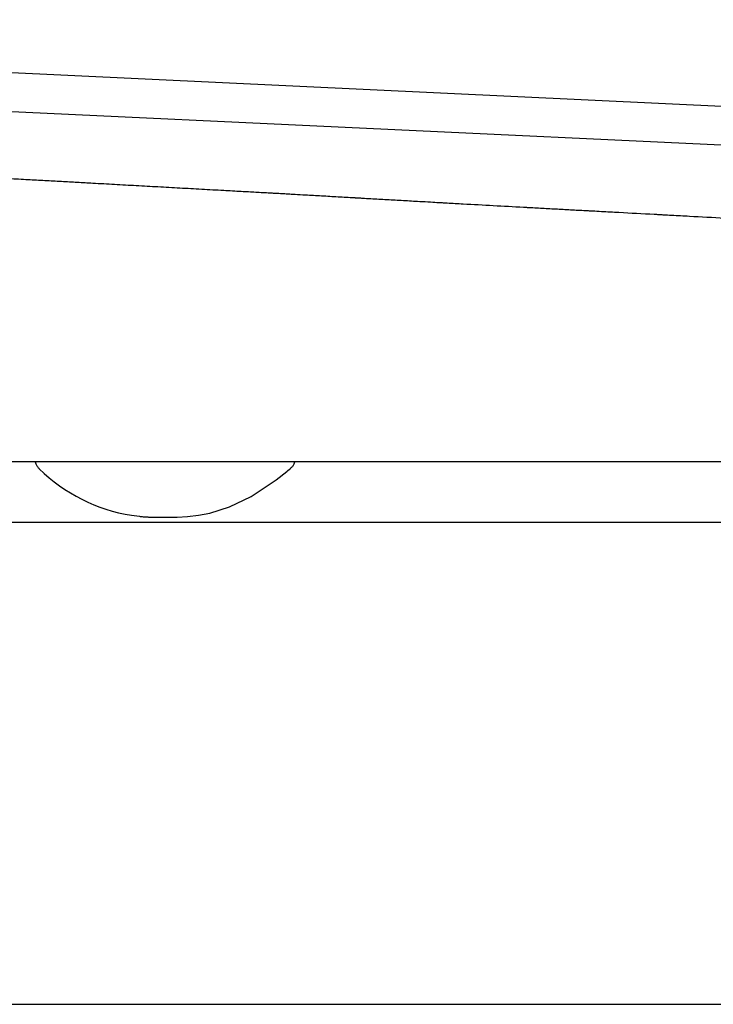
# Model space of a CAD drawing. Header units: millimetres. Extents: x 1143.675 to 1144.225, y 838.048 to 838.49.
# Tile 1 of 2: x 1143.927 to 1144, y 838.388 to 838.49. Entities that reach past the tile are written whole.
import ezdxf

# ---------------------------------------------------------------- set-up
doc = ezdxf.new("R2010")
doc.units = ezdxf.units.MM
doc.layers.add('SANINDUSA', color=3, linetype='Continuous')

msp = doc.modelspace()

# ---------------------------------------------------------------- linework, layer by layer
at = {"layer": 'SANINDUSA'}
for p, q in [((1144.217284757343, 838.4712105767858), (1143.808921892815, 838.4904684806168)), ((1143.817058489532, 838.486080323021), (1144.212033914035, 838.4674537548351)), ((1144.157525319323, 838.4444052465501), (1143.871661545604, 838.4444052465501)), ((1143.939120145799, 838.4388345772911), (1143.9399494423, 838.4387301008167)), ((1143.860301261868, 838.438134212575), (1144.174133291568, 838.438134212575)), ((1143.868878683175, 838.387890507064), (1144.165555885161, 838.387890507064))]:
    msp.add_line(p, q, dxfattribs=at)
at = {"layer": 'SANINDUSA', "flags": 128}
msp.add_lwpolyline([(1143.941972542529, 838.4386428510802), (1143.942403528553, 838.4386392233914), (1143.942436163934, 838.4386390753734), (1143.942450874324, 838.4386390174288), (1143.942454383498, 838.4386390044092), (1143.942454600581, 838.4386390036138), (1143.94245465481, 838.4386390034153), (1143.942454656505, 838.4386390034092), (1143.942454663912, 838.4386390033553), (1143.943866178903, 838.4386573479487), (1143.944970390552, 838.4387225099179), (1143.946106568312, 838.4388524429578), (1143.947273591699, 838.4390697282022), (1143.949321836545, 838.4397023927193), (1143.951578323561, 838.4408007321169), (1143.95419672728, 838.4425478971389), (1143.955303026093, 838.4434155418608), (1143.955374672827, 838.4434741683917), (1143.955383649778, 838.4434815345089), (1143.95538589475, 838.4434833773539), (1143.955387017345, 838.443484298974), (1143.955387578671, 838.4434847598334), (1143.955387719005, 838.4434848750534), (1143.955387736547, 838.4434848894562), (1143.955387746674, 838.443484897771), (1143.955590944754, 838.4436480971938), (1143.955687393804, 838.4437181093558), (1143.955687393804, 838.4437181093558)], dxfattribs=at)
at = {"layer": 'SANINDUSA'}
msp.add_arc((1143.941885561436, 838.4562937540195), 0.01767683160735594, 225.5382023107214, 260.9995079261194, dxfattribs=at)
for points, knots in [([(1143.926368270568, 838.4739296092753), (1143.926695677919, 838.4739115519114), (1143.927349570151, 838.4738754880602), (1143.92800599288, 838.4738392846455), (1143.928333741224, 838.4738212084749)], [0, 0, 0, 0, 0.5007053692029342, 1, 1, 1, 1]), ([(1143.928333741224, 838.4738212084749), (1143.928920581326, 838.4737888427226), (1143.930076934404, 838.4737250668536), (1143.931788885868, 838.4736306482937), (1143.933451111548, 838.4735389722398), (1143.93454429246, 838.4734786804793), (1143.935082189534, 838.4734490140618)], [0, 0, 0, 0, 0.2615770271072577, 0.5154306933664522, 0.7615688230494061, 1, 1, 1, 1]), ([(1143.935082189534, 838.4734490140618), (1143.935461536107, 838.4734280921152), (1143.936214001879, 838.4733865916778), (1143.936967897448, 838.4733450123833), (1143.937341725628, 838.4733243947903)], [0, 0, 0, 0, 0.5041379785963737, 1, 1, 1, 1]), ([(1143.937341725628, 838.4733243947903), (1143.937721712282, 838.4733034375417), (1143.938475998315, 838.4732618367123), (1143.939231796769, 838.4732201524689), (1143.939606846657, 838.4731994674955)], [0, 0, 0, 0, 0.5037699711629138, 1, 1, 1, 1]), ([(1143.939606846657, 838.4731994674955), (1143.939987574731, 838.4731784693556), (1143.940743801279, 838.4731367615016), (1143.941501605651, 838.4730949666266), (1143.94187788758, 838.4730742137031)], [0, 0, 0, 0, 0.5034576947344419, 1, 1, 1, 1]), ([(1143.94187788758, 838.4730742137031), (1143.942259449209, 838.4730531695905), (1143.943017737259, 838.4730113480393), (1143.943777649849, 838.4729694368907), (1143.944155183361, 838.472948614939)], [0, 0, 0, 0, 0.5031882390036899, 1, 1, 1, 1]), ([(1143.944155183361, 838.472948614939), (1143.944537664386, 838.4729275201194), (1143.945298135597, 838.4728855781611), (1143.946060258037, 838.4728435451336), (1143.946439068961, 838.4728226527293)], [0, 0, 0, 0, 0.5029526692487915, 0.9999999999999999, 0.9999999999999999, 0.9999999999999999, 0.9999999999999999]), ([(1143.946439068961, 838.4728226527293), (1143.946822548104, 838.4728015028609), (1143.947585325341, 838.4727594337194), (1143.94834975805, 838.4727172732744), (1143.948729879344, 838.4726963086)], [0, 0, 0, 0, 0.5027406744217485, 1, 1, 1, 1]), ([(1143.948729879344, 838.4726963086), (1143.949036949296, 838.4726793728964), (1143.949648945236, 838.4726456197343), (1143.95026201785, 838.4726118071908), (1143.950567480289, 838.4725949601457)], [0, 0, 0, 0, 0.5017516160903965, 1, 1, 1, 1]), ([(1143.950567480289, 838.4725949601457), (1143.951069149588, 838.4725672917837), (1143.952067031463, 838.4725122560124), (1143.953067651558, 838.4724570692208), (1143.953565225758, 838.4724296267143)], [0, 0, 0, 0, 0.5027341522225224, 1, 1, 1, 1]), ([(1143.953565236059, 838.4724296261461), (1143.953566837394, 838.4724295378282), (1143.953565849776, 838.4724295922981), (1143.953566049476, 838.4724295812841), (1143.953566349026, 838.4724295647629), (1143.953567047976, 838.4724295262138), (1143.953568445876, 838.4724294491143), (1143.953571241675, 838.4724292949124), (1143.953576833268, 838.472428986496), (1143.953588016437, 838.472428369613), (1143.953610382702, 838.4724271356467), (1143.95365511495, 838.4724246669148), (1143.953744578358, 838.4724197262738), (1143.953923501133, 838.4724098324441), (1143.95428133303, 838.4723899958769), (1143.954792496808, 838.4723615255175), (1143.955226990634, 838.4723371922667), (1143.955469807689, 838.4723235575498), (1143.95550974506, 838.4723213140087), (1143.955524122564, 838.4723205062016), (1143.955526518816, 838.4723203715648), (1143.955526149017, 838.472320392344), (1143.955531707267, 838.4723200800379), (1143.955545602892, 838.4723192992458), (1143.955581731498, 838.4723172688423), (1143.955792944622, 838.4723053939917), (1143.956348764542, 838.4722740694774), (1143.956882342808, 838.4722438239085), (1143.957238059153, 838.4722235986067)], [0, 0, 0, 0, 0.0001220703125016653, 0.0001220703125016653, 0.0002441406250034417, 0.0004882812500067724, 0.0009765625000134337, 0.001953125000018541, 0.003906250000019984, 0.00781250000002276, 0.01562500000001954, 0.0312500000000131, 0.06250000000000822, 0.1249999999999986, 0.2499999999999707, 0.499999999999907, 0.7499999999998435, 0.7812499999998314, 0.796874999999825, 0.7988281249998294, 0.7988281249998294, 0.7998046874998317, 0.7998046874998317, 0.800781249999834, 0.8046874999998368, 0.8124999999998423, 0.874999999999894, 1, 1, 1, 1]), ([(1143.962354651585, 838.4719301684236), (1143.96236132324, 838.4719297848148), (1143.962372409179, 838.471929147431), (1143.962390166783, 838.4719281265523), (1143.962416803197, 838.4719265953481), (1143.962478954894, 838.4719230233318), (1143.962603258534, 838.4719158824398), (1143.962851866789, 838.4719016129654), (1143.963349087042, 838.4718731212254), (1143.963775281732, 838.4718487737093), (1143.96405941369, 838.4718325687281)], [0, 0, 0, 0, 0.01562500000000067, 0.01562500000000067, 0.03125000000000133, 0.06250000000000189, 0.1250000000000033, 0.2500000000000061, 0.5000000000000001, 1, 1, 1, 1]), ([(1143.970304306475, 838.4714782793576), (1143.970598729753, 838.4714615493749), (1143.970966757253, 838.4714406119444), (1143.97133478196, 838.4714196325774), (1143.971481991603, 838.4714112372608), (1143.971548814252, 838.4714074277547), (1143.971756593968, 838.4713956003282), (1143.972449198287, 838.471356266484), (1143.973141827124, 838.4713173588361), (1143.973695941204, 838.4712864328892)], [0, 0, 0, 0, 0.2499999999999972, 0.3124999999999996, 0.3124999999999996, 0.3750000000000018, 0.3750000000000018, 0.5000000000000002, 1, 1, 1, 1]), ([(1143.979991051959, 838.4709397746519), (1143.979996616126, 838.4709394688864), (1143.979999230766, 838.4709393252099), (1143.980007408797, 838.4709388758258), (1143.980019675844, 838.4709382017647), (1143.980048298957, 838.4709366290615), (1143.980105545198, 838.4709334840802), (1143.980220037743, 838.470927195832), (1143.980449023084, 838.4709146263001), (1143.980906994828, 838.4708895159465), (1143.981299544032, 838.4708680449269), (1143.981561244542, 838.470853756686)], [0, 0, 0, 0, 0.007812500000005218, 0.007812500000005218, 0.01562500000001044, 0.03125000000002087, 0.0625000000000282, 0.1250000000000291, 0.2500000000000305, 0.5000000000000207, 1, 1, 1, 1]), ([(1143.986274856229, 838.470599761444), (1143.986283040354, 838.4705993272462), (1143.986293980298, 838.4705987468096), (1143.986313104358, 838.4705977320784), (1143.986341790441, 838.4705962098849), (1143.986408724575, 838.4705926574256), (1143.986542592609, 838.4705855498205), (1143.986810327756, 838.4705713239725), (1143.987345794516, 838.4705428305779), (1143.987804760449, 838.4705183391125), (1143.988110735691, 838.4705019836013)], [0, 0, 0, 0, 0.01562500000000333, 0.01562500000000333, 0.03125000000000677, 0.0625000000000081, 0.1250000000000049, 0.2500000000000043, 0.500000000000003, 1, 1, 1, 1]), ([(1143.993616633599, 838.4702052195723), (1143.993617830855, 838.4702051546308), (1143.993621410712, 838.4702049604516), (1143.993626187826, 838.4702047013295), (1143.993633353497, 838.4702043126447), (1143.993650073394, 838.4702034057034), (1143.993683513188, 838.4702015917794), (1143.993750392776, 838.4701979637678), (1143.993884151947, 838.4701907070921), (1143.99415167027, 838.4701761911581), (1143.994686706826, 838.470147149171), (1143.995756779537, 838.4700890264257), (1143.997896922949, 838.469972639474), (1143.999731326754, 838.4698726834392), (1144.00095425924, 838.4698060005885)], [0, 0, 0, 0, 0.0009765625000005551, 0.0009765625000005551, 0.001953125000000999, 0.003906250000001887, 0.007812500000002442, 0.01562500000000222, 0.03125000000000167, 0.06250000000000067, 0.1250000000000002, 0.2500000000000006, 0.5000000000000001, 1, 1, 1, 1]), ([(1143.929088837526, 838.4444052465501), (1143.929107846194, 838.4443347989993), (1143.929154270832, 838.4441627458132), (1143.929291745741, 838.4439106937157), (1143.929433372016, 838.4437551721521), (1143.929504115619, 838.4436774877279)], [0, 0, 0, 0, 0.2576160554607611, 0.6291725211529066, 1, 1, 1, 1]), ([(1143.955687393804, 838.4437181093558), (1143.955766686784, 838.4437897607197), (1143.955925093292, 838.4439329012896), (1143.956082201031, 838.4441728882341), (1143.956134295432, 838.4443399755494), (1143.956154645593, 838.4444052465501)], [0, 0, 0, 0, 0.3791681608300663, 0.7574782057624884, 1, 1, 1, 1]), ([(1143.9399494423, 838.4387301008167), (1143.940006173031, 838.438722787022), (1143.940212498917, 838.4386961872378), (1143.940486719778, 838.4386782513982), (1143.940736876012, 838.4386636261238), (1143.940860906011, 838.4386582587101), (1143.94091841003, 838.4386560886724), (1143.940942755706, 838.4386552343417), (1143.940950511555, 838.4386549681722), (1143.940954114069, 838.438654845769), (1143.940955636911, 838.4386547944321), (1143.940956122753, 838.4386547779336), (1143.940956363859, 838.4386547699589), (1143.940956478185, 838.4386547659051), (1143.940956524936, 838.438654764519), (1143.941085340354, 838.4386489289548), (1143.941081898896, 838.4386434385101), (1143.941206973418, 838.4386411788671), (1143.941245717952, 838.4386411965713), (1143.941273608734, 838.4386414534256), (1143.941301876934, 838.4386419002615), (1143.941342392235, 838.4386427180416), (1143.941368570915, 838.4386433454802), (1143.941972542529, 838.4386428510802)], [0, 0, 0, 0, 0.1014729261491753, 0.3690502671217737, 0.5042534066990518, 0.5725792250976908, 0.6069710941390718, 0.6155952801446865, 0.6199114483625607, 0.622070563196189, 0.6226104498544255, 0.6228804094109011, 0.623015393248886, 0.6230828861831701, 0.6230997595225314, 0.6231097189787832, 0.8485987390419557, 0.8908059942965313, 0.9080229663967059, 0.9240962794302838, 0.9403812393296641, 0.9580540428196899, 1, 1, 1, 1])]:
    msp.add_open_spline(points, degree=3, knots=knots, dxfattribs=at)
for points in [[(1143.957238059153, 838.4722235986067), (1143.95780578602, 838.4721913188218), (1143.958373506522, 838.4721588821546), (1143.958941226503, 838.4721263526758)], [(1143.958941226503, 838.4721263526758), (1143.9595110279, 838.4720937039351), (1143.960080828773, 838.4720609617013), (1143.960650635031, 838.4720281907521)], [(1143.960650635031, 838.4720281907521), (1143.961218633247, 838.4719955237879), (1143.961786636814, 838.4719628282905), (1143.962354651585, 838.4719301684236)], [(1143.96405941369, 838.4718325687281), (1143.964626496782, 838.4718002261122), (1143.965193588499, 838.4717679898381), (1143.965760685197, 838.4717358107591)], [(1143.965760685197, 838.4717358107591), (1143.966328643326, 838.4717035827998), (1143.966896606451, 838.4716714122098), (1143.967464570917, 838.4716392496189)], [(1143.967464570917, 838.4716392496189), (1143.96803199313, 838.4716071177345), (1143.96859941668, 838.4715749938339), (1143.969166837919, 838.4715428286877)], [(1143.969166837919, 838.4715428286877), (1143.969545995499, 838.4715213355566), (1143.969925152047, 838.4714998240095), (1143.970304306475, 838.4714782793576)], [(1143.973695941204, 838.4712864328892), (1143.97579423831, 838.4711693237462), (1143.977892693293, 838.4710550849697), (1143.979991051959, 838.4709397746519)], [(1143.981561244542, 838.470853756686), (1143.982084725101, 838.4708251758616), (1143.982608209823, 838.4707966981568), (1143.983131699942, 838.4707683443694)], [(1143.983131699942, 838.4707683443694), (1143.983655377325, 838.470739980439), (1143.984179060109, 838.4707117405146), (1143.984702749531, 838.4706836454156)], [(1143.984702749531, 838.4706836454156), (1143.985226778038, 838.4706555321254), (1143.985750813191, 838.470627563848), (1143.986274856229, 838.470599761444)], [(1143.988110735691, 838.4705019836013), (1143.988722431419, 838.4704692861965), (1143.989334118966, 838.4704364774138), (1143.989945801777, 838.4704035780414)], [(1143.989945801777, 838.4704035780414), (1143.991169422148, 838.4703377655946), (1143.992393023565, 838.4702715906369), (1143.993616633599, 838.4702052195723)]]:
    msp.add_open_spline(points, degree=3, dxfattribs=at)

doc.saveas('drawing.dxf')
